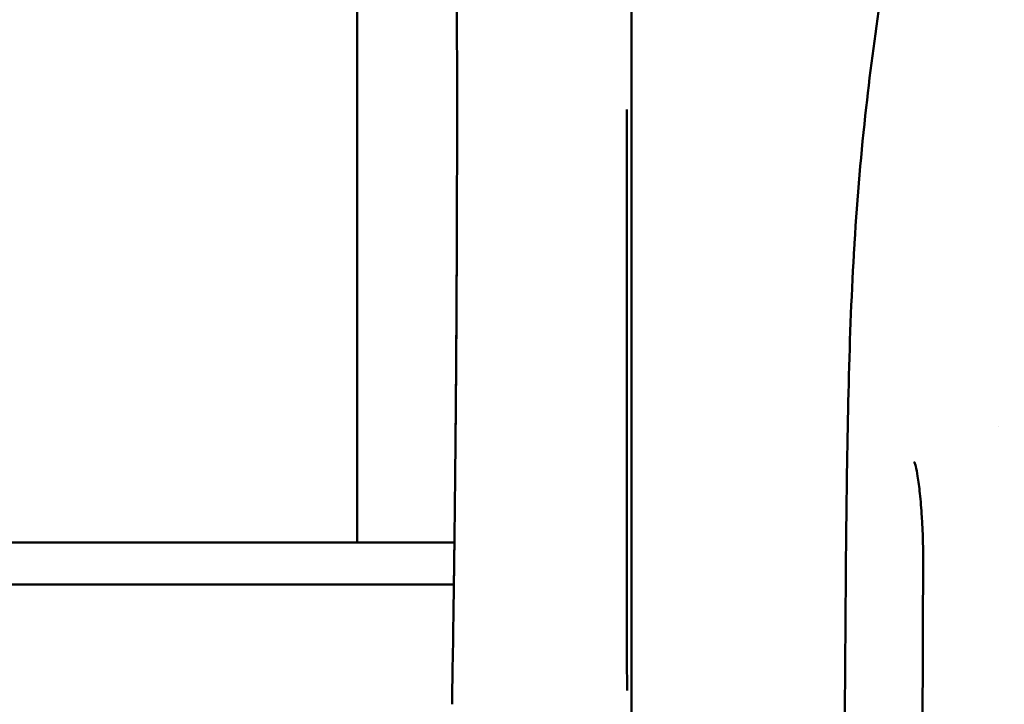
# Model space of a CAD drawing. Header units: millimetres. Extents: x 0 to 4878, y -120 to 1682.
# Tile 143 of 256: x 664 to 687, y 1306 to 1323. Entities that reach past the tile are written whole.
import ezdxf

# ---------------------------------------------------------------- set-up
doc = ezdxf.new("R2010")
doc.units = ezdxf.units.MM
doc.header["$LTSCALE"] = 2
doc.layers.add('Sichtbar (ISO)', color=7, linetype='Continuous', lineweight=50)

msp = doc.modelspace()

# ---------------------------------------------------------------- linework, layer by layer
at = {"layer": 'Sichtbar (ISO)'}
for p, q in [((672.0328, 1310.1889), (672.0328, 1323.2236)), ((678.5578, 1322.9603), (678.5578, 1067.795)), ((687.2967, 1312.9596), (687.2967, 1312.9597)), ((674.3442, 1310.1889), (654.0828, 1310.1889)), ((674.3313, 1309.1889), (657.4514, 1309.1889))]:
    msp.add_line(p, q, dxfattribs=at)
for points, knots in [([(687.0466, 1297.376), (689.1305, 1301.8661), (691.2527, 1306.3483), (695.566, 1315.2774), (697.7567, 1319.7243), (699.9859, 1324.1624)], [-3.9789833, -3.9789833, -3.9789833, -3.9789833, -1.9855245, -1.9855245, -0.0000017, -0.0000017, -0.0000017, -0.0000017]), ([(683.5875, 1212.8494), (683.5875, 1214.9565), (683.5875, 1217.0358), (683.5875, 1219.0894), (683.5875, 1220.8289), (683.5876, 1222.5494), (683.5876, 1224.2514), (683.5877, 1229.8733), (683.5879, 1235.2934), (683.5885, 1240.4996), (683.589, 1244.7562), (683.5898, 1248.8714), (683.5901, 1252.8878), (683.5903, 1255.2712), (683.5903, 1257.6198), (683.5903, 1259.9435), (683.5902, 1262.3777), (683.59, 1264.7842), (683.5902, 1267.1958), (683.5904, 1270.9654), (683.5915, 1274.7475), (683.5953, 1278.6681), (683.5963, 1279.6113), (683.5974, 1280.5624), (683.5986, 1281.5193), (683.6047, 1286.2444), (683.6141, 1291.1138), (683.6174, 1295.8377), (683.618, 1296.6785), (683.6183, 1297.5148), (683.6188, 1298.3461), (683.6209, 1302.4527), (683.6261, 1306.2443), (683.6652, 1310.1675), (683.6875, 1312.4043), (683.7191, 1314.6885), (683.8383, 1316.859), (683.8467, 1317.0109), (683.8555, 1317.1625), (683.8647, 1317.3136), (683.9317, 1318.4067), (684.0236, 1319.4747), (684.1424, 1320.5368), (684.2471, 1321.4731), (684.3727, 1322.4049), (684.5171, 1323.355)], [0.10366242, 0.10366242, 0.10366242, 0.10366242, 0.14285714, 0.14285714, 0.14285714, 0.17605656, 0.17605656, 0.17605656, 0.28571429, 0.28571429, 0.28571429, 0.37536841, 0.37536841, 0.37536841, 0.42857143, 0.42857143, 0.42857143, 0.48430749, 0.48430749, 0.48430749, 0.57142857, 0.57142857, 0.57142857, 0.59238667, 0.59238667, 0.59238667, 0.69586735, 0.69586735, 0.69586735, 0.71428571, 0.71428571, 0.71428571, 0.80526972, 0.80526972, 0.80526972, 0.85714286, 0.85714286, 0.85714286, 0.86077332, 0.86077332, 0.86077332, 0.88703608, 0.88703608, 0.88703608, 0.91018892, 0.91018892, 0.91018892, 0.91018892]), ([(674.407, 1320.4889), (674.407, 1320.205), (674.4067, 1319.6291), (674.4054, 1318.7635), (674.4032, 1317.9239), (674.4004, 1317.1484), (674.3974, 1316.4595), (674.3942, 1315.8463), (674.391, 1315.2972), (674.3878, 1314.8027), (674.3847, 1314.3549), (674.3817, 1313.9481), (674.3787, 1313.5775), (674.3759, 1313.2397), (674.3732, 1312.9314), (674.3706, 1312.6492), (674.3682, 1312.3907), (674.3659, 1312.1535), (674.3637, 1311.9359), (674.3617, 1311.7374), (674.3598, 1311.5554), (674.358, 1311.3825), (674.3561, 1311.2113), (674.3542, 1311.0384), (674.3522, 1310.8659), (674.3503, 1310.6967), (674.3484, 1310.5331), (674.3465, 1310.3758), (674.3446, 1310.223), (674.3428, 1310.0713), (674.3409, 1309.9199), (674.339, 1309.7695), (674.337, 1309.6185), (674.3349, 1309.4612), (674.3327, 1309.292), (674.3302, 1309.1086), (674.3275, 1308.9109), (674.3244, 1308.6959), (674.321, 1308.4581), (674.3173, 1308.2051), (674.3146, 1308.0305), (674.3133, 1307.9443)], [0, 0, 0, 0, 0.0678985, 0.1377768, 0.2070453, 0.2687339, 0.3232768, 0.3718397, 0.4154162, 0.4546176, 0.4901332, 0.5225127, 0.5519471, 0.5787843, 0.603296, 0.6257156, 0.6462744, 0.6651364, 0.6824612, 0.6983248, 0.7126207, 0.7259834, 0.7396794, 0.7535584, 0.7673389, 0.7809287, 0.7940524, 0.806468, 0.8185671, 0.8306287, 0.842761, 0.8548117, 0.8666071, 0.8788906, 0.8924028, 0.9070582, 0.9226969, 0.9396364, 0.9583833, 0.9794353, 1, 1, 1, 1]), ([(678.4497, 1320.4889), (678.4497, 1319.9128), (678.4494, 1319.3366), (678.449, 1318.7604), (678.4487, 1318.4724), (678.4485, 1318.1843), (678.4482, 1317.8962), (678.4479, 1317.6082), (678.4476, 1317.3202), (678.4473, 1317.0322), (678.4469, 1316.7442), (678.4466, 1316.4562), (678.4462, 1316.1683), (678.4459, 1315.8804), (678.4456, 1315.5925), (678.4453, 1315.3047), (678.4449, 1315.0169), (678.4447, 1314.7291), (678.4444, 1314.4414), (678.4442, 1314.1537), (678.4439, 1313.8661), (678.4438, 1313.5786), (678.4436, 1313.2911), (678.4435, 1313.0036), (678.4434, 1312.7162), (678.4433, 1312.4288), (678.4433, 1312.1413), (678.4432, 1311.8539), (678.4432, 1311.5665), (678.4431, 1311.279), (678.4431, 1310.9914), (678.4432, 1310.7038), (678.4432, 1310.4162), (678.4433, 1310.1284), (678.4434, 1309.8406), (678.4436, 1309.5526), (678.4438, 1309.2645), (678.444, 1308.9765), (678.4442, 1308.6883), (678.4448, 1308.4002), (678.4453, 1308.112), (678.4463, 1307.8239), (678.4476, 1307.5358), (678.449, 1307.2477), (678.4508, 1306.9596), (678.4532, 1306.6717)], [0, 0, 0, 0, 0.1250015, 0.1250015, 0.1250015, 0.1875014, 0.1875014, 0.1875014, 0.2500013, 0.2500013, 0.2500013, 0.3125012, 0.3125012, 0.3125012, 0.3750012, 0.3750012, 0.3750012, 0.4375011, 0.4375011, 0.4375011, 0.500001, 0.500001, 0.500001, 0.562501, 0.562501, 0.562501, 0.6250009, 0.6250009, 0.6250009, 0.6875008, 0.6875008, 0.6875008, 0.7500008, 0.7500008, 0.7500008, 0.8125007, 0.8125007, 0.8125007, 0.8750006, 0.8750006, 0.8750006, 0.9375006, 0.9375006, 0.9375006, 1, 1, 1, 1]), ([(685.4974, 1309.6017), (685.4995, 1310.0073), (685.4885, 1310.4182), (685.4535, 1310.9945), (685.4386, 1311.1815), (685.405, 1311.5036), (685.387, 1311.6439), (685.3523, 1311.8555), (685.3364, 1311.9364), (685.3113, 1312.0381), (685.3016, 1312.0707), (685.2909, 1312.1015), (685.2878, 1312.1086), (685.2873, 1312.1098), (685.2873, 1312.1099), (685.2873, 1312.1099)], [0, 0, 0, 0, 0.12166673, 0.12166673, 0.18207169, 0.18207169, 0.23244009, 0.23244009, 0.2679039, 0.2679039, 0.2892574, 0.2892574, 0.30100931, 0.30100931, 0.30205998, 0.30205998, 0.30205998, 0.30205998]), ([(685.4736, 1292.0453), (685.4738, 1293.2014), (685.4741, 1294.3575), (685.4755, 1300.2096), (685.4736, 1304.9057), (685.4974, 1309.6017)], [9.6531746, 9.6531746, 9.6531746, 9.6531746, 10.0000001, 10.0000001, 11.4088142, 11.4088142, 11.4088142, 11.4088142]), ([(674.2869, 1306.3426), (674.2883, 1306.4205), (674.2896, 1306.4984), (674.291, 1306.5765), (674.2989, 1307.0291), (674.3063, 1307.4845), (674.3133, 1307.9443)], [0.76551893, 0.76551893, 0.76551893, 0.76551893, 0.8, 0.8, 0.8, 1, 1, 1, 1])]:
    msp.add_open_spline(points, degree=3, knots=knots, dxfattribs=at)
for points in [[(674.4028, 1323.0453), (674.4034, 1322.849), (674.404, 1322.651), (674.4045, 1322.4513)], [(674.407, 1320.4889), (674.4069, 1321.143), (674.4061, 1321.7972), (674.4045, 1322.4513)], [(674.3712, 1312.7116), (674.3894, 1314.6926), (674.4006, 1316.6736), (674.405, 1318.6546)], [(685.3626, 1311.7924), (685.3626, 1311.7925), (685.3626, 1311.7927), (685.3625, 1311.7928)]]:
    msp.add_open_spline(points, degree=3, dxfattribs=at)

doc.saveas('drawing.dxf')
